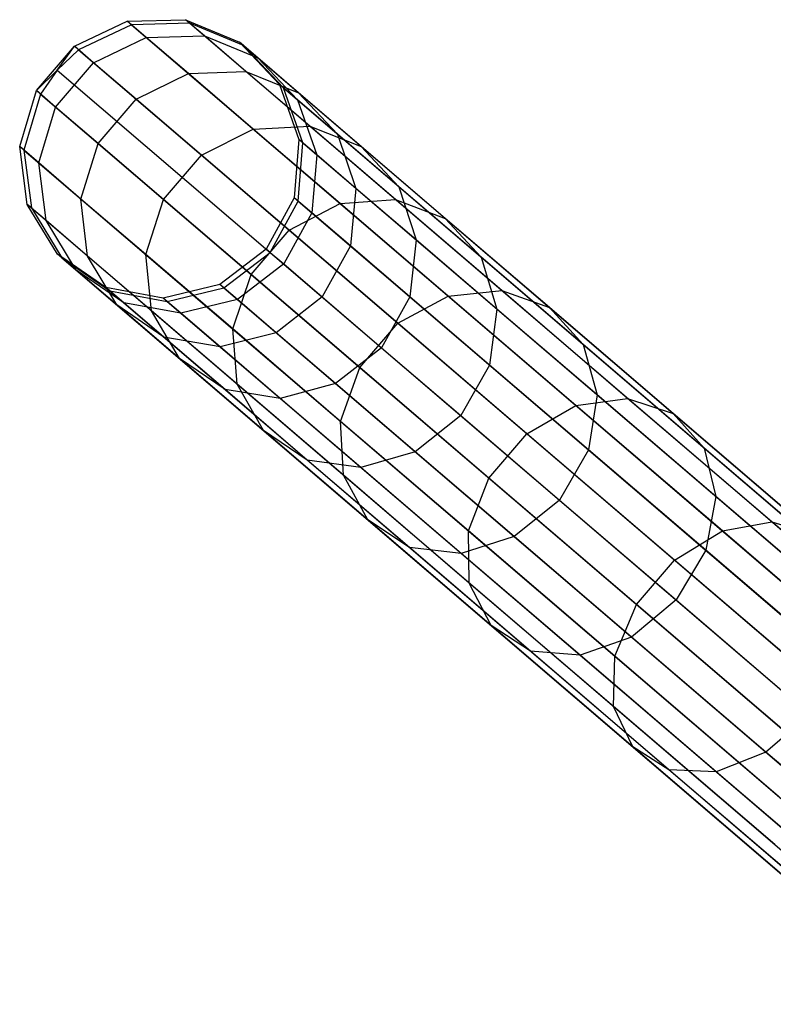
# Model space of a CAD drawing. Extents: x -189 to 189, y -189 to 189.
# Tile 178 of 256: x -144.12 to -138.75, y 116.58 to 123.59. Entities that reach past the tile are written whole.
import ezdxf

# ---------------------------------------------------------------- set-up
doc = ezdxf.new("R2010")
doc.units = 0
doc.header["$LTSCALE"] = 25.4
doc.layers.get('0').update_dxf_attribs({"linetype": 'CONTINUOUS'})

# ---------------------------------------------------------------- blocks, each defined once
blk = doc.blocks.new('CAMELEON-KENAI-C-12244_STL')
at = {"color": 0}
for p, q in [((-143.7281, 123.3993, -28.8136), (-143.3526, 123.5778, -28.8192)), ((-143.7281, 123.3993, -28.8136), (-143.3526, 123.5778, -28.8192)), ((-143.3226, 123.552, -30.9516), (-143.6978, 123.3733, -30.9634)), ((-143.3226, 123.552, -30.9516), (-143.6978, 123.3733, -30.9634)), ((-143.3526, 123.5778, -28.8192), (-142.937, 123.5881, -28.8293)), ((-143.3526, 123.5778, -28.8192), (-142.937, 123.5881, -28.8293)), ((-143.3226, 123.552, -30.9516), (-143.3526, 123.5778, -28.8192)), ((-143.3226, 123.552, -30.9516), (-143.3526, 123.5778, -28.8192)), ((-143.2167, 123.4613, -26.6939), (-143.3526, 123.5778, -28.8192)), ((-143.2167, 123.4613, -26.6939), (-143.3526, 123.5778, -28.8192)), ((-142.9074, 123.5628, -30.93), (-143.3226, 123.552, -30.9516)), ((-142.9074, 123.5628, -30.93), (-143.3226, 123.552, -30.9516)), ((-143.3226, 123.552, -30.9516), (-137.4812, 118.5475, -140.9516)), ((-143.3226, 123.552, -30.9516), (-137.4812, 118.5475, -140.9516)), ((-142.9074, 123.5628, -30.93), (-142.937, 123.5881, -28.8293)), ((-142.937, 123.5881, -28.8293), (-142.5533, 123.4285, -28.8422)), ((-142.9074, 123.5628, -30.93), (-142.937, 123.5881, -28.8293)), ((-142.8031, 123.4734, -26.7356), (-142.937, 123.5881, -28.8293)), ((-142.8031, 123.4734, -26.7356), (-142.937, 123.5881, -28.8293)), ((-142.937, 123.5881, -28.8293), (-142.5533, 123.4285, -28.8422)), ((-142.5242, 123.4037, -30.9024), (-142.9074, 123.5628, -30.93)), ((-142.9074, 123.5628, -30.93), (-137.0661, 118.5582, -140.93)), ((-142.5242, 123.4037, -30.9024), (-142.9074, 123.5628, -30.93)), ((-142.9074, 123.5628, -30.93), (-137.0661, 118.5582, -140.93)), ((-143.5911, 123.2819, -26.6711), (-143.2167, 123.4613, -26.6939)), ((-143.5911, 123.2819, -26.6711), (-143.2167, 123.4613, -26.6939)), ((-143.2167, 123.4613, -26.6939), (-142.8031, 123.4734, -26.7356)), ((-143.2167, 123.4613, -26.6939), (-142.8031, 123.4734, -26.7356)), ((-142.9163, 123.204, -24.5981), (-143.2167, 123.4613, -26.6939)), ((-142.9163, 123.204, -24.5981), (-143.2167, 123.4613, -26.6939)), ((-142.8031, 123.4734, -26.7356), (-142.422, 123.3161, -26.7889)), ((-142.5072, 123.2199, -24.6709), (-142.8031, 123.4734, -26.7356)), ((-142.5072, 123.2199, -24.6709), (-142.8031, 123.4734, -26.7356)), ((-142.8031, 123.4734, -26.7356), (-142.422, 123.3161, -26.7889)), ((-143.9986, 123.0835, -28.8136), (-143.7281, 123.3993, -28.8136)), ((-143.9986, 123.0835, -28.8136), (-143.7281, 123.3993, -28.8136)), ((-143.8497, 123.2296, -30.9649), (-143.7281, 123.3993, -28.8136)), ((-143.8497, 123.2296, -30.9649), (-143.7281, 123.3993, -28.8136)), ((-143.6978, 123.3733, -30.9634), (-143.7281, 123.3993, -28.8136)), ((-143.6978, 123.3733, -30.9634), (-143.7281, 123.3993, -28.8136)), ((-143.5911, 123.2819, -26.6711), (-143.7281, 123.3993, -28.8136)), ((-143.5911, 123.2819, -26.6711), (-143.7281, 123.3993, -28.8136)), ((-142.5242, 123.4037, -30.9024), (-142.5533, 123.4285, -28.8422)), ((-142.5533, 123.4285, -28.8422), (-142.2676, 123.1266, -28.8557)), ((-142.5242, 123.4037, -30.9024), (-142.5533, 123.4285, -28.8422)), ((-142.422, 123.3161, -26.7889), (-142.5533, 123.4285, -28.8422)), ((-142.422, 123.3161, -26.7889), (-142.5533, 123.4285, -28.8422)), ((-142.5533, 123.4285, -28.8422), (-142.2676, 123.1266, -28.8557)), ((-142.2392, 123.1023, -30.8736), (-142.5242, 123.4037, -30.9024)), ((-142.5242, 123.4037, -30.9024), (-136.6829, 118.3992, -140.9024)), ((-142.2392, 123.1023, -30.8736), (-142.5242, 123.4037, -30.9024)), ((-142.5242, 123.4037, -30.9024), (-136.6829, 118.3992, -140.9024)), ((-143.6978, 123.3733, -30.9634), (-143.8497, 123.2296, -30.9649)), ((-143.6978, 123.3733, -30.9634), (-143.8497, 123.2296, -30.9649)), ((-143.6978, 123.3733, -30.9634), (-137.8565, 118.3688, -140.9634)), ((-143.6978, 123.3733, -30.9634), (-137.8565, 118.3688, -140.9634)), ((-143.8617, 122.9661, -26.6711), (-143.5911, 123.2819, -26.6711)), ((-143.8617, 122.9661, -26.6711), (-143.5911, 123.2819, -26.6711)), ((-143.2883, 123.0225, -24.5583), (-143.5911, 123.2819, -26.6711)), ((-143.2883, 123.0225, -24.5583), (-143.5911, 123.2819, -26.6711)), ((-142.422, 123.3161, -26.7889), (-142.1391, 123.0165, -26.8446)), ((-142.1318, 123.0674, -24.7641), (-142.422, 123.3161, -26.7889)), ((-142.1318, 123.0674, -24.7641), (-142.422, 123.3161, -26.7889)), ((-142.422, 123.3161, -26.7889), (-142.1391, 123.0165, -26.8446)), ((-143.8497, 123.2296, -30.9649), (-143.9986, 123.0835, -28.8136)), ((-143.8497, 123.2296, -30.9649), (-143.9986, 123.0835, -28.8136)), ((-143.8497, 123.2296, -30.9649), (-143.9684, 123.0575, -30.9634)), ((-143.8497, 123.2296, -30.9649), (-143.9684, 123.0575, -30.9634)), ((-143.8497, 123.2296, -30.9649), (-138.0083, 118.2251, -140.9649)), ((-143.8497, 123.2296, -30.9649), (-138.0083, 118.2251, -140.9649)), ((-143.2883, 123.0225, -24.5583), (-142.9163, 123.204, -24.5981)), ((-143.2883, 123.0225, -24.5583), (-142.9163, 123.204, -24.5981)), ((-142.9163, 123.204, -24.5981), (-142.5072, 123.2199, -24.6709)), ((-142.9163, 123.204, -24.5981), (-142.5072, 123.2199, -24.6709)), ((-142.4546, 122.8084, -22.5538), (-142.9163, 123.204, -24.5981)), ((-142.4546, 122.8084, -22.5538), (-142.9163, 123.204, -24.5981)), ((-142.5072, 123.2199, -24.6709), (-142.1318, 123.0674, -24.7641)), ((-142.0524, 122.8302, -22.657), (-142.5072, 123.2199, -24.6709)), ((-142.0524, 122.8302, -22.657), (-142.5072, 123.2199, -24.6709)), ((-142.5072, 123.2199, -24.6709), (-142.1318, 123.0674, -24.7641)), ((-142.2392, 123.1023, -30.8736), (-142.2676, 123.1266, -28.8557)), ((-142.2676, 123.1266, -28.8557), (-142.1296, 122.7345, -28.8675)), ((-142.2392, 123.1023, -30.8736), (-142.2676, 123.1266, -28.8557)), ((-142.1391, 123.0165, -26.8446), (-142.2676, 123.1266, -28.8557)), ((-142.1391, 123.0165, -26.8446), (-142.2676, 123.1266, -28.8557)), ((-142.2676, 123.1266, -28.8557), (-142.1296, 122.7345, -28.8675)), ((-144.1174, 122.685, -28.8192), (-143.9986, 123.0835, -28.8136)), ((-144.1174, 122.685, -28.8192), (-143.9986, 123.0835, -28.8136)), ((-143.9684, 123.0575, -30.9634), (-144.0874, 122.6593, -30.9516)), ((-143.9684, 123.0575, -30.9634), (-144.0874, 122.6593, -30.9516)), ((-143.9684, 123.0575, -30.9634), (-143.9986, 123.0835, -28.8136)), ((-143.9684, 123.0575, -30.9634), (-143.9986, 123.0835, -28.8136)), ((-143.8617, 122.9661, -26.6711), (-143.9986, 123.0835, -28.8136)), ((-143.8617, 122.9661, -26.6711), (-143.9986, 123.0835, -28.8136)), ((-143.9684, 123.0575, -30.9634), (-138.1271, 118.053, -140.9634)), ((-143.9684, 123.0575, -30.9634), (-138.1271, 118.053, -140.9634)), ((-142.1017, 122.7106, -30.8485), (-142.2392, 123.1023, -30.8736)), ((-142.2392, 123.1023, -30.8736), (-136.3979, 118.0977, -140.8736)), ((-142.1017, 122.7106, -30.8485), (-142.2392, 123.1023, -30.8736)), ((-142.2392, 123.1023, -30.8736), (-136.3979, 118.0977, -140.8736)), ((-142.1318, 123.0674, -24.7641), (-141.8548, 122.7729, -24.8615)), ((-141.6857, 122.6853, -22.789), (-142.1318, 123.0674, -24.7641)), ((-141.6857, 122.6853, -22.789), (-142.1318, 123.0674, -24.7641)), ((-142.1318, 123.0674, -24.7641), (-141.8548, 122.7729, -24.8615)), ((-143.5589, 122.7067, -24.5583), (-143.2883, 123.0225, -24.5583)), ((-143.5589, 122.7067, -24.5583), (-143.2883, 123.0225, -24.5583)), ((-142.8229, 122.6237, -22.4974), (-143.2883, 123.0225, -24.5583)), ((-142.8229, 122.6237, -22.4974), (-143.2883, 123.0225, -24.5583)), ((-142.1391, 123.0165, -26.8446), (-142.0034, 122.6264, -26.8932)), ((-141.8548, 122.7729, -24.8615), (-142.1391, 123.0165, -26.8446)), ((-141.8548, 122.7729, -24.8615), (-142.1391, 123.0165, -26.8446)), ((-142.1391, 123.0165, -26.8446), (-142.0034, 122.6264, -26.8932)), ((-143.9816, 122.5686, -26.6939), (-143.8617, 122.9661, -26.6711)), ((-143.9816, 122.5686, -26.6939), (-143.8617, 122.9661, -26.6711)), ((-143.5589, 122.7067, -24.5583), (-143.8617, 122.9661, -26.6711)), ((-143.5589, 122.7067, -24.5583), (-143.8617, 122.9661, -26.6711)), ((-142.4546, 122.8084, -22.5538), (-142.0524, 122.8302, -22.657)), ((-142.4546, 122.8084, -22.5538), (-142.0524, 122.8302, -22.657)), ((-142.0524, 122.8302, -22.657), (-141.6857, 122.6853, -22.789)), ((-141.4434, 122.3085, -20.7149), (-142.0524, 122.8302, -22.657)), ((-141.4434, 122.3085, -20.7149), (-142.0524, 122.8302, -22.657)), ((-142.0524, 122.8302, -22.657), (-141.6857, 122.6853, -22.789)), ((-142.8229, 122.6237, -22.4974), (-142.4546, 122.8084, -22.5538)), ((-142.8229, 122.6237, -22.4974), (-142.4546, 122.8084, -22.5538)), ((-141.8365, 122.2788, -20.5825), (-142.4546, 122.8084, -22.5538)), ((-141.8365, 122.2788, -20.5825), (-142.4546, 122.8084, -22.5538)), ((-141.8548, 122.7729, -24.8615), (-141.7243, 122.3873, -24.9463)), ((-141.4179, 122.3986, -22.927), (-141.8548, 122.7729, -24.8615)), ((-141.4179, 122.3986, -22.927), (-141.8548, 122.7729, -24.8615)), ((-141.8548, 122.7729, -24.8615), (-141.7243, 122.3873, -24.9463)), ((-143.6812, 122.3113, -24.5981), (-143.5589, 122.7067, -24.5583)), ((-143.6812, 122.3113, -24.5981), (-143.5589, 122.7067, -24.5583)), ((-143.0934, 122.3079, -22.4974), (-143.5589, 122.7067, -24.5583)), ((-143.0934, 122.3079, -22.4974), (-143.5589, 122.7067, -24.5583)), ((-142.1296, 122.7345, -28.8675), (-142.163, 122.3201, -28.8755)), ((-142.1296, 122.7345, -28.8675), (-142.163, 122.3201, -28.8755)), ((-142.1354, 122.2965, -30.8314), (-142.1017, 122.7106, -30.8485)), ((-142.1354, 122.2965, -30.8314), (-142.1017, 122.7106, -30.8485)), ((-142.1017, 122.7106, -30.8485), (-142.1296, 122.7345, -28.8675)), ((-142.1017, 122.7106, -30.8485), (-142.1296, 122.7345, -28.8675)), ((-142.0034, 122.6264, -26.8932), (-142.1296, 122.7345, -28.8675)), ((-142.0034, 122.6264, -26.8932), (-142.1296, 122.7345, -28.8675)), ((-142.1017, 122.7106, -30.8485), (-136.2604, 117.7061, -140.8484)), ((-142.1017, 122.7106, -30.8485), (-136.2604, 117.7061, -140.8484)), ((-144.0874, 122.6593, -30.9516), (-144.1174, 122.685, -28.8192)), ((-144.0874, 122.6593, -30.9516), (-144.1174, 122.685, -28.8192)), ((-144.0639, 122.2728, -28.8293), (-144.1174, 122.685, -28.8192)), ((-143.9816, 122.5686, -26.6939), (-144.1174, 122.685, -28.8192)), ((-144.0639, 122.2728, -28.8293), (-144.1174, 122.685, -28.8192)), ((-143.9816, 122.5686, -26.6939), (-144.1174, 122.685, -28.8192)), ((-144.0874, 122.6593, -30.9516), (-144.0343, 122.2474, -30.93)), ((-144.0874, 122.6593, -30.9516), (-144.0343, 122.2474, -30.93)), ((-144.0874, 122.6593, -30.9516), (-138.2461, 117.6548, -140.9516)), ((-144.0874, 122.6593, -30.9516), (-138.2461, 117.6548, -140.9516)), ((-143.0934, 122.3079, -22.4974), (-142.8229, 122.6237, -22.4974)), ((-143.0934, 122.3079, -22.4974), (-142.8229, 122.6237, -22.4974)), ((-142.1997, 122.0898, -20.51), (-142.8229, 122.6237, -22.4974)), ((-142.1997, 122.0898, -20.51), (-142.8229, 122.6237, -22.4974)), ((-142.0034, 122.6264, -26.8932), (-142.0383, 122.2134, -26.9262)), ((-142.0034, 122.6264, -26.8932), (-142.0383, 122.2134, -26.9262)), ((-141.7243, 122.3873, -24.9463), (-142.0034, 122.6264, -26.8932)), ((-141.7243, 122.3873, -24.9463), (-142.0034, 122.6264, -26.8932)), ((-141.6857, 122.6853, -22.789), (-141.4179, 122.3986, -22.927)), ((-141.0884, 122.1736, -20.8844), (-141.6857, 122.6853, -22.789)), ((-141.0884, 122.1736, -20.8844), (-141.6857, 122.6853, -22.789)), ((-141.6857, 122.6853, -22.789), (-141.4179, 122.3986, -22.927)), ((-143.9301, 122.1581, -26.7356), (-143.9816, 122.5686, -26.6939)), ((-143.6812, 122.3113, -24.5981), (-143.9816, 122.5686, -26.6939)), ((-143.9301, 122.1581, -26.7356), (-143.9816, 122.5686, -26.6939)), ((-143.6812, 122.3113, -24.5981), (-143.9816, 122.5686, -26.6939)), ((-141.7243, 122.3873, -24.9463), (-141.7628, 121.9773, -25.0039)), ((-141.7243, 122.3873, -24.9463), (-141.7628, 121.9773, -25.0039)), ((-141.2954, 122.0199, -23.0472), (-141.7243, 122.3873, -24.9463)), ((-141.2954, 122.0199, -23.0472), (-141.7243, 122.3873, -24.9463)), ((-141.4179, 122.3986, -22.927), (-141.2954, 122.0199, -23.0472)), ((-140.833, 121.8975, -21.0616), (-141.4179, 122.3986, -22.927)), ((-140.833, 121.8975, -21.0616), (-141.4179, 122.3986, -22.927)), ((-141.4179, 122.3986, -22.927), (-141.2954, 122.0199, -23.0472)), ((-144.0343, 122.2474, -30.93), (-144.0639, 122.2728, -28.8293)), ((-144.0343, 122.2474, -30.93), (-144.0639, 122.2728, -28.8293)), ((-143.8474, 121.918, -28.8422), (-144.0639, 122.2728, -28.8293)), ((-143.9301, 122.1581, -26.7356), (-144.0639, 122.2728, -28.8293)), ((-143.8474, 121.918, -28.8422), (-144.0639, 122.2728, -28.8293)), ((-143.9301, 122.1581, -26.7356), (-144.0639, 122.2728, -28.8293)), ((-143.6342, 121.9046, -24.6709), (-143.6812, 122.3113, -24.5981)), ((-143.2195, 121.9157, -22.5538), (-143.6812, 122.3113, -24.5981)), ((-143.6342, 121.9046, -24.6709), (-143.6812, 122.3113, -24.5981)), ((-143.2195, 121.9157, -22.5538), (-143.6812, 122.3113, -24.5981)), ((-143.2195, 121.9157, -22.5538), (-143.0934, 122.3079, -22.4974)), ((-143.2195, 121.9157, -22.5538), (-143.0934, 122.3079, -22.4974)), ((-142.4702, 121.774, -20.51), (-143.0934, 122.3079, -22.4974)), ((-142.4702, 121.774, -20.51), (-143.0934, 122.3079, -22.4974)), ((-142.163, 122.3201, -28.8755), (-142.362, 121.955, -28.8783)), ((-142.163, 122.3201, -28.8755), (-142.362, 121.955, -28.8783)), ((-142.3345, 121.9316, -30.8254), (-142.1354, 122.2965, -30.8314)), ((-142.3345, 121.9316, -30.8254), (-142.1354, 122.2965, -30.8314)), ((-142.1997, 122.0898, -20.51), (-141.8365, 122.2788, -20.5825)), ((-142.1997, 122.0898, -20.51), (-141.8365, 122.2788, -20.5825)), ((-142.1354, 122.2965, -30.8314), (-142.163, 122.3201, -28.8755)), ((-142.1354, 122.2965, -30.8314), (-142.163, 122.3201, -28.8755)), ((-142.0383, 122.2134, -26.9262), (-142.163, 122.3201, -28.8755)), ((-142.0383, 122.2134, -26.9262), (-142.163, 122.3201, -28.8755)), ((-142.1354, 122.2965, -30.8314), (-136.2941, 117.292, -140.8314)), ((-142.1354, 122.2965, -30.8314), (-136.2941, 117.292, -140.8314)), ((-141.8365, 122.2788, -20.5825), (-141.4434, 122.3085, -20.7149)), ((-141.8365, 122.2788, -20.5825), (-141.4434, 122.3085, -20.7149)), ((-141.0683, 121.6207, -18.7048), (-141.8365, 122.2788, -20.5825)), ((-141.0683, 121.6207, -18.7048), (-141.8365, 122.2788, -20.5825)), ((-141.4434, 122.3085, -20.7149), (-141.0884, 122.1736, -20.8844)), ((-140.6866, 121.6601, -18.8651), (-141.4434, 122.3085, -20.7149)), ((-140.6866, 121.6601, -18.8651), (-141.4434, 122.3085, -20.7149)), ((-141.4434, 122.3085, -20.7149), (-141.0884, 122.1736, -20.8844)), ((-144.0343, 122.2474, -30.93), (-143.8183, 121.8932, -30.9024)), ((-144.0343, 122.2474, -30.93), (-143.8183, 121.8932, -30.9024)), ((-144.0343, 122.2474, -30.93), (-138.193, 117.2429, -140.93)), ((-144.0343, 122.2474, -30.93), (-138.193, 117.2429, -140.93)), ((-142.0383, 122.2134, -26.9262), (-142.2379, 121.8488, -26.9378)), ((-142.0383, 122.2134, -26.9262), (-142.2379, 121.8488, -26.9378)), ((-141.7628, 121.9773, -25.0039), (-142.0383, 122.2134, -26.9262)), ((-141.7628, 121.9773, -25.0039), (-142.0383, 122.2134, -26.9262)), ((-143.7161, 121.8056, -26.7889), (-143.9301, 122.1581, -26.7356)), ((-143.6342, 121.9046, -24.6709), (-143.9301, 122.1581, -26.7356)), ((-143.7161, 121.8056, -26.7889), (-143.9301, 122.1581, -26.7356)), ((-143.6342, 121.9046, -24.6709), (-143.9301, 122.1581, -26.7356)), ((-141.0884, 122.1736, -20.8844), (-140.833, 121.8975, -21.0616)), ((-140.3463, 121.5377, -19.0703), (-141.0884, 122.1736, -20.8844)), ((-140.3463, 121.5377, -19.0703), (-141.0884, 122.1736, -20.8844)), ((-141.0884, 122.1736, -20.8844), (-140.833, 121.8975, -21.0616)), ((-142.4702, 121.774, -20.51), (-142.1997, 122.0898, -20.51)), ((-142.4702, 121.774, -20.51), (-142.1997, 122.0898, -20.51)), ((-141.4252, 121.4263, -18.6171), (-142.1997, 122.0898, -20.51)), ((-141.4252, 121.4263, -18.6171), (-142.1997, 122.0898, -20.51)), ((-141.2954, 122.0199, -23.0472), (-141.3393, 121.6145, -23.1288)), ((-141.2954, 122.0199, -23.0472), (-141.3393, 121.6145, -23.1288)), ((-140.7212, 121.5279, -21.2159), (-141.2954, 122.0199, -23.0472)), ((-140.7212, 121.5279, -21.2159), (-141.2954, 122.0199, -23.0472)), ((-143.8183, 121.8932, -30.9024), (-143.8474, 121.918, -28.8422)), ((-143.8183, 121.8932, -30.9024), (-143.8474, 121.918, -28.8422)), ((-143.5052, 121.6821, -28.8557), (-143.8474, 121.918, -28.8422)), ((-143.7161, 121.8056, -26.7889), (-143.8474, 121.918, -28.8422)), ((-143.5052, 121.6821, -28.8557), (-143.8474, 121.918, -28.8422)), ((-143.7161, 121.8056, -26.7889), (-143.8474, 121.918, -28.8422)), ((-142.362, 121.955, -28.8783), (-142.6922, 121.7024, -28.8755)), ((-142.362, 121.955, -28.8783), (-142.6922, 121.7024, -28.8755)), ((-142.6647, 121.6788, -30.8314), (-142.3345, 121.9316, -30.8254)), ((-142.6647, 121.6788, -30.8314), (-142.3345, 121.9316, -30.8254)), ((-142.3345, 121.9316, -30.8254), (-142.362, 121.955, -28.8783)), ((-142.3345, 121.9316, -30.8254), (-142.362, 121.955, -28.8783)), ((-142.362, 121.955, -28.8783), (-142.2379, 121.8488, -26.9378)), ((-142.362, 121.955, -28.8783), (-142.2379, 121.8488, -26.9378)), ((-142.3345, 121.9316, -30.8254), (-136.4932, 116.927, -140.8254)), ((-142.3345, 121.9316, -30.8254), (-136.4932, 116.927, -140.8254)), ((-141.7628, 121.9773, -25.0039), (-141.9636, 121.6138, -25.0242)), ((-141.7628, 121.9773, -25.0039), (-141.9636, 121.6138, -25.0242)), ((-141.3393, 121.6145, -23.1288), (-141.7628, 121.9773, -25.0039)), ((-141.3393, 121.6145, -23.1288), (-141.7628, 121.9773, -25.0039)), ((-143.8183, 121.8932, -30.9024), (-143.4768, 121.6578, -30.8736)), ((-143.8183, 121.8932, -30.9024), (-143.4768, 121.6578, -30.8736)), ((-143.8183, 121.8932, -30.9024), (-137.977, 116.8887, -140.9024)), ((-143.8183, 121.8932, -30.9024), (-137.977, 116.8887, -140.9024)), ((-143.4259, 121.5569, -24.7641), (-143.6342, 121.9046, -24.6709)), ((-143.1793, 121.5149, -22.657), (-143.6342, 121.9046, -24.6709)), ((-143.4259, 121.5569, -24.7641), (-143.6342, 121.9046, -24.6709)), ((-143.1793, 121.5149, -22.657), (-143.6342, 121.9046, -24.6709)), ((-143.1793, 121.5149, -22.657), (-143.2195, 121.9157, -22.5538)), ((-142.6013, 121.3861, -20.5825), (-143.2195, 121.9157, -22.5538)), ((-143.1793, 121.5149, -22.657), (-143.2195, 121.9157, -22.5538)), ((-142.6013, 121.3861, -20.5825), (-143.2195, 121.9157, -22.5538)), ((-142.2379, 121.8488, -26.9378), (-142.5676, 121.5956, -26.9262)), ((-142.2379, 121.8488, -26.9378), (-142.5676, 121.5956, -26.9262)), ((-142.2379, 121.8488, -26.9378), (-141.9636, 121.6138, -25.0242)), ((-142.2379, 121.8488, -26.9378), (-141.9636, 121.6138, -25.0242)), ((-140.833, 121.8975, -21.0616), (-140.7212, 121.5279, -21.2159)), ((-140.1061, 121.2747, -19.2848), (-140.833, 121.8975, -21.0616)), ((-140.1061, 121.2747, -19.2848), (-140.833, 121.8975, -21.0616)), ((-140.833, 121.8975, -21.0616), (-140.7212, 121.5279, -21.2159)), ((-143.3766, 121.572, -26.8446), (-143.7161, 121.8056, -26.7889)), ((-143.4259, 121.5569, -24.7641), (-143.7161, 121.8056, -26.7889)), ((-143.3766, 121.572, -26.8446), (-143.7161, 121.8056, -26.7889)), ((-143.4259, 121.5569, -24.7641), (-143.7161, 121.8056, -26.7889)), ((-142.6013, 121.3861, -20.5825), (-142.4702, 121.774, -20.51)), ((-142.6013, 121.3861, -20.5825), (-142.4702, 121.774, -20.51)), ((-141.6958, 121.1105, -18.6171), (-142.4702, 121.774, -20.51)), ((-141.6958, 121.1105, -18.6171), (-142.4702, 121.774, -20.51)), ((-143.4768, 121.6578, -30.8736), (-143.5052, 121.6821, -28.8557)), ((-143.4768, 121.6578, -30.8736), (-143.5052, 121.6821, -28.8557)), ((-143.0966, 121.6059, -28.8675), (-143.5052, 121.6821, -28.8557)), ((-143.3766, 121.572, -26.8446), (-143.5052, 121.6821, -28.8557)), ((-143.0966, 121.6059, -28.8675), (-143.5052, 121.6821, -28.8557)), ((-143.3766, 121.572, -26.8446), (-143.5052, 121.6821, -28.8557)), ((-143.4768, 121.6578, -30.8736), (-143.0687, 121.582, -30.8485)), ((-143.4768, 121.6578, -30.8736), (-143.0687, 121.582, -30.8485)), ((-143.4768, 121.6578, -30.8736), (-137.6355, 116.6533, -140.8736)), ((-143.4768, 121.6578, -30.8736), (-137.6355, 116.6533, -140.8736)), ((-142.6922, 121.7024, -28.8755), (-143.0966, 121.6059, -28.8675)), ((-142.6922, 121.7024, -28.8755), (-143.0966, 121.6059, -28.8675)), ((-143.0687, 121.582, -30.8485), (-142.6647, 121.6788, -30.8314)), ((-143.0687, 121.582, -30.8485), (-142.6647, 121.6788, -30.8314)), ((-142.6647, 121.6788, -30.8314), (-142.6922, 121.7024, -28.8755)), ((-142.6647, 121.6788, -30.8314), (-142.6922, 121.7024, -28.8755)), ((-142.5676, 121.5956, -26.9262), (-142.6922, 121.7024, -28.8755)), ((-142.5676, 121.5956, -26.9262), (-142.6922, 121.7024, -28.8755)), ((-142.6647, 121.6788, -30.8314), (-136.8234, 116.6743, -140.8314)), ((-142.6647, 121.6788, -30.8314), (-136.8234, 116.6743, -140.8314)), ((-141.0683, 121.6207, -18.7048), (-140.6866, 121.6601, -18.8651)), ((-141.0683, 121.6207, -18.7048), (-140.6866, 121.6601, -18.8651)), ((-140.6866, 121.6601, -18.8651), (-140.3463, 121.5377, -19.0703)), ((-139.7901, 120.892, -17.1271), (-140.6866, 121.6601, -18.8651)), ((-139.7901, 120.892, -17.1271), (-140.6866, 121.6601, -18.8651)), ((-140.6866, 121.6601, -18.8651), (-140.3463, 121.5377, -19.0703)), ((-142.9704, 121.4977, -26.8932), (-143.3766, 121.572, -26.8446)), ((-143.0924, 121.3285, -24.8615), (-143.3766, 121.572, -26.8446)), ((-142.9704, 121.4977, -26.8932), (-143.3766, 121.572, -26.8446)), ((-143.0924, 121.3285, -24.8615), (-143.3766, 121.572, -26.8446)), ((-143.0687, 121.582, -30.8485), (-143.0966, 121.6059, -28.8675)), ((-143.0687, 121.582, -30.8485), (-143.0966, 121.6059, -28.8675)), ((-142.9704, 121.4977, -26.8932), (-143.0966, 121.6059, -28.8675)), ((-142.9704, 121.4977, -26.8932), (-143.0966, 121.6059, -28.8675)), ((-143.0687, 121.582, -30.8485), (-137.2274, 116.5774, -140.8484)), ((-143.0687, 121.582, -30.8485), (-137.2274, 116.5774, -140.8484)), ((-142.5676, 121.5956, -26.9262), (-142.9704, 121.4977, -26.8932)), ((-142.5676, 121.5956, -26.9262), (-142.9704, 121.4977, -26.8932)), ((-142.2921, 121.3596, -25.0039), (-142.5676, 121.5956, -26.9262)), ((-142.2921, 121.3596, -25.0039), (-142.5676, 121.5956, -26.9262)), ((-141.9636, 121.6138, -25.0242), (-142.2921, 121.3596, -25.0039)), ((-141.9636, 121.6138, -25.0242), (-142.2921, 121.3596, -25.0039)), ((-141.9636, 121.6138, -25.0242), (-141.5421, 121.2526, -23.1577)), ((-141.9636, 121.6138, -25.0242), (-141.5421, 121.2526, -23.1577)), ((-141.3393, 121.6145, -23.1288), (-141.5421, 121.2526, -23.1577)), ((-141.3393, 121.6145, -23.1288), (-141.5421, 121.2526, -23.1577)), ((-141.4252, 121.4263, -18.6171), (-141.0683, 121.6207, -18.7048)), ((-141.4252, 121.4263, -18.6171), (-141.0683, 121.6207, -18.7048)), ((-140.7723, 121.1287, -21.3207), (-141.3393, 121.6145, -23.1288)), ((-140.7723, 121.1287, -21.3207), (-141.3393, 121.6145, -23.1288)), ((-140.1582, 120.841, -16.9406), (-141.0683, 121.6207, -18.7048)), ((-140.1582, 120.841, -16.9406), (-141.0683, 121.6207, -18.7048)), ((-143.0924, 121.3285, -24.8615), (-143.4259, 121.5569, -24.7641)), ((-142.9798, 121.1748, -22.789), (-143.4259, 121.5569, -24.7641)), ((-143.0924, 121.3285, -24.8615), (-143.4259, 121.5569, -24.7641)), ((-142.9798, 121.1748, -22.789), (-143.4259, 121.5569, -24.7641)), ((-142.9798, 121.1748, -22.789), (-143.1793, 121.5149, -22.657)), ((-142.5703, 120.9931, -20.7149), (-143.1793, 121.5149, -22.657)), ((-142.9798, 121.1748, -22.789), (-143.1793, 121.5149, -22.657)), ((-142.5703, 120.9931, -20.7149), (-143.1793, 121.5149, -22.657)), ((-142.6913, 121.2586, -24.9463), (-142.9704, 121.4977, -26.8932)), ((-142.6913, 121.2586, -24.9463), (-142.9704, 121.4977, -26.8932)), ((-140.7212, 121.5279, -21.2159), (-140.7723, 121.1287, -21.3207)), ((-140.7212, 121.5279, -21.2159), (-140.7723, 121.1287, -21.3207)), ((-140.0076, 120.9165, -19.4717), (-140.7212, 121.5279, -21.2159)), ((-140.0076, 120.9165, -19.4717), (-140.7212, 121.5279, -21.2159)), ((-140.3463, 121.5377, -19.0703), (-140.1061, 121.2747, -19.2848)), ((-139.467, 120.7844, -17.3658), (-140.3463, 121.5377, -19.0703)), ((-139.467, 120.7844, -17.3658), (-140.3463, 121.5377, -19.0703)), ((-140.3463, 121.5377, -19.0703), (-140.1061, 121.2747, -19.2848)), ((-141.6958, 121.1105, -18.6171), (-141.4252, 121.4263, -18.6171)), ((-141.6958, 121.1105, -18.6171), (-141.4252, 121.4263, -18.6171)), ((-140.5078, 120.6403, -16.8385), (-141.4252, 121.4263, -18.6171)), ((-140.5078, 120.6403, -16.8385), (-141.4252, 121.4263, -18.6171)), ((-142.2921, 121.3596, -25.0039), (-142.6913, 121.2586, -24.9463)), ((-142.2921, 121.3596, -25.0039), (-142.6913, 121.2586, -24.9463)), ((-142.5703, 120.9931, -20.7149), (-142.6013, 121.3861, -20.5825)), ((-141.8331, 120.728, -18.7048), (-142.6013, 121.3861, -20.5825)), ((-142.5703, 120.9931, -20.7149), (-142.6013, 121.3861, -20.5825)), ((-141.8331, 120.728, -18.7048), (-142.6013, 121.3861, -20.5825)), ((-141.8686, 120.9968, -23.1288), (-142.2921, 121.3596, -25.0039)), ((-141.8686, 120.9968, -23.1288), (-142.2921, 121.3596, -25.0039)), ((-142.6913, 121.2586, -24.9463), (-143.0924, 121.3285, -24.8615)), ((-142.6555, 120.9542, -22.927), (-143.0924, 121.3285, -24.8615)), ((-142.6913, 121.2586, -24.9463), (-143.0924, 121.3285, -24.8615)), ((-142.6555, 120.9542, -22.927), (-143.0924, 121.3285, -24.8615)), ((-142.2624, 120.8912, -23.0472), (-142.6913, 121.2586, -24.9463)), ((-142.2624, 120.8912, -23.0472), (-142.6913, 121.2586, -24.9463)), ((-141.5421, 121.2526, -23.1577), (-141.8686, 120.9968, -23.1288)), ((-141.5421, 121.2526, -23.1577), (-141.8686, 120.9968, -23.1288)), ((-141.5421, 121.2526, -23.1577), (-140.9776, 120.769, -21.3577)), ((-141.5421, 121.2526, -23.1577), (-140.9776, 120.769, -21.3577)), ((-140.1061, 121.2747, -19.2848), (-140.0076, 120.9165, -19.4717)), ((-139.2449, 120.5369, -17.6154), (-140.1061, 121.2747, -19.2848)), ((-139.2449, 120.5369, -17.6154), (-140.1061, 121.2747, -19.2848)), ((-140.1061, 121.2747, -19.2848), (-140.0076, 120.9165, -19.4717)), ((-142.6555, 120.9542, -22.927), (-142.9798, 121.1748, -22.789)), ((-142.3826, 120.6631, -20.8844), (-142.9798, 121.1748, -22.789)), ((-142.6555, 120.9542, -22.927), (-142.9798, 121.1748, -22.789)), ((-142.3826, 120.6631, -20.8844), (-142.9798, 121.1748, -22.789)), ((-141.8331, 120.728, -18.7048), (-141.6958, 121.1105, -18.6171)), ((-141.8331, 120.728, -18.7048), (-141.6958, 121.1105, -18.6171)), ((-140.7783, 120.3245, -16.8385), (-141.6958, 121.1105, -18.6171)), ((-140.7783, 120.3245, -16.8385), (-141.6958, 121.1105, -18.6171)), ((-140.7723, 121.1287, -21.3207), (-140.9776, 120.769, -21.3577)), ((-140.7723, 121.1287, -21.3207), (-140.9776, 120.769, -21.3577)), ((-140.0678, 120.5251, -19.5985), (-140.7723, 121.1287, -21.3207)), ((-140.0678, 120.5251, -19.5985), (-140.7723, 121.1287, -21.3207)), ((-142.2624, 120.8912, -23.0472), (-142.6555, 120.9542, -22.927)), ((-142.0705, 120.453, -21.0616), (-142.6555, 120.9542, -22.927)), ((-142.2624, 120.8912, -23.0472), (-142.6555, 120.9542, -22.927)), ((-142.0705, 120.453, -21.0616), (-142.6555, 120.9542, -22.927)), ((-142.3826, 120.6631, -20.8844), (-142.5703, 120.9931, -20.7149)), ((-141.8136, 120.3448, -18.8651), (-142.5703, 120.9931, -20.7149)), ((-142.3826, 120.6631, -20.8844), (-142.5703, 120.9931, -20.7149)), ((-141.8136, 120.3448, -18.8651), (-142.5703, 120.9931, -20.7149)), ((-141.8686, 120.9968, -23.1288), (-142.2624, 120.8912, -23.0472)), ((-141.8686, 120.9968, -23.1288), (-142.2624, 120.8912, -23.0472)), ((-141.3016, 120.511, -21.3207), (-141.8686, 120.9968, -23.1288)), ((-141.3016, 120.511, -21.3207), (-141.8686, 120.9968, -23.1288)), ((-141.6882, 120.3992, -21.2159), (-142.2624, 120.8912, -23.0472)), ((-141.6882, 120.3992, -21.2159), (-142.2624, 120.8912, -23.0472)), ((-140.1582, 120.841, -16.9406), (-139.7901, 120.892, -17.1271)), ((-140.1582, 120.841, -16.9406), (-139.7901, 120.892, -17.1271)), ((-140.0076, 120.9165, -19.4717), (-140.0678, 120.5251, -19.5985)), ((-140.0076, 120.9165, -19.4717), (-140.0678, 120.5251, -19.5985)), ((-139.1621, 120.1922, -17.8327), (-140.0076, 120.9165, -19.4717)), ((-139.1621, 120.1922, -17.8327), (-140.0076, 120.9165, -19.4717)), ((-139.7901, 120.892, -17.1271), (-139.467, 120.7844, -17.3658)), ((-138.7631, 120.0121, -15.519), (-139.7901, 120.892, -17.1271)), ((-138.7631, 120.0121, -15.519), (-139.7901, 120.892, -17.1271)), ((-139.7901, 120.892, -17.1271), (-139.467, 120.7844, -17.3658)), ((-140.5078, 120.6403, -16.8385), (-140.1582, 120.841, -16.9406)), ((-140.5078, 120.6403, -16.8385), (-140.1582, 120.841, -16.9406)), ((-139.1158, 119.9479, -15.3083), (-140.1582, 120.841, -16.9406)), ((-139.1158, 119.9479, -15.3083), (-140.1582, 120.841, -16.9406)), ((-141.8136, 120.3448, -18.8651), (-141.8331, 120.728, -18.7048)), ((-140.923, 119.9483, -16.9406), (-141.8331, 120.728, -18.7048)), ((-141.8136, 120.3448, -18.8651), (-141.8331, 120.728, -18.7048)), ((-140.923, 119.9483, -16.9406), (-141.8331, 120.728, -18.7048)), ((-140.9776, 120.769, -21.3577), (-141.3016, 120.511, -21.3207)), ((-140.9776, 120.769, -21.3577), (-141.3016, 120.511, -21.3207)), ((-140.9776, 120.769, -21.3577), (-140.2763, 120.1681, -19.6433)), ((-140.9776, 120.769, -21.3577), (-140.2763, 120.1681, -19.6433)), ((-139.467, 120.7844, -17.3658), (-139.2449, 120.5369, -17.6154)), ((-138.4599, 119.9215, -15.7887), (-139.467, 120.7844, -17.3658)), ((-138.4599, 119.9215, -15.7887), (-139.467, 120.7844, -17.3658)), ((-139.467, 120.7844, -17.3658), (-139.2449, 120.5369, -17.6154)), ((-142.0705, 120.453, -21.0616), (-142.3826, 120.6631, -20.8844)), ((-141.6404, 120.0272, -19.0703), (-142.3826, 120.6631, -20.8844)), ((-142.0705, 120.453, -21.0616), (-142.3826, 120.6631, -20.8844)), ((-141.6404, 120.0272, -19.0703), (-142.3826, 120.6631, -20.8844)), ((-140.7783, 120.3245, -16.8385), (-140.5078, 120.6403, -16.8385)), ((-140.7783, 120.3245, -16.8385), (-140.5078, 120.6403, -16.8385)), ((-139.4569, 119.7399, -15.1929), (-140.5078, 120.6403, -16.8385)), ((-139.4569, 119.7399, -15.1929), (-140.5078, 120.6403, -16.8385)), ((-140.0678, 120.5251, -19.5985), (-140.2763, 120.1681, -19.6433)), ((-140.0678, 120.5251, -19.5985), (-140.2763, 120.1681, -19.6433)), ((-139.233, 119.8099, -17.9803), (-140.0678, 120.5251, -19.5985)), ((-139.233, 119.8099, -17.9803), (-140.0678, 120.5251, -19.5985)), ((-139.2449, 120.5369, -17.6154), (-139.1621, 120.1922, -17.8327)), ((-138.2585, 119.6918, -16.0708), (-139.2449, 120.5369, -17.6154)), ((-138.2585, 119.6918, -16.0708), (-139.2449, 120.5369, -17.6154)), ((-139.2449, 120.5369, -17.6154), (-139.1621, 120.1922, -17.8327)), ((-141.6882, 120.3992, -21.2159), (-142.0705, 120.453, -21.0616)), ((-141.3436, 119.8302, -19.2848), (-142.0705, 120.453, -21.0616)), ((-141.6882, 120.3992, -21.2159), (-142.0705, 120.453, -21.0616)), ((-141.3436, 119.8302, -19.2848), (-142.0705, 120.453, -21.0616)), ((-141.3016, 120.511, -21.3207), (-141.6882, 120.3992, -21.2159)), ((-141.3016, 120.511, -21.3207), (-141.6882, 120.3992, -21.2159)), ((-140.597, 119.9073, -19.5985), (-141.3016, 120.511, -21.3207)), ((-140.597, 119.9073, -19.5985), (-141.3016, 120.511, -21.3207)), ((-140.9746, 119.7878, -19.4717), (-141.6882, 120.3992, -21.2159)), ((-140.9746, 119.7878, -19.4717), (-141.6882, 120.3992, -21.2159)), ((-141.6404, 120.0272, -19.0703), (-141.8136, 120.3448, -18.8651)), ((-140.917, 119.5767, -17.1271), (-141.8136, 120.3448, -18.8651)), ((-141.6404, 120.0272, -19.0703), (-141.8136, 120.3448, -18.8651)), ((-140.917, 119.5767, -17.1271), (-141.8136, 120.3448, -18.8651)), ((-140.923, 119.9483, -16.9406), (-140.7783, 120.3245, -16.8385)), ((-140.923, 119.9483, -16.9406), (-140.7783, 120.3245, -16.8385)), ((-139.7274, 119.4241, -15.1929), (-140.7783, 120.3245, -16.8385)), ((-139.7274, 119.4241, -15.1929), (-140.7783, 120.3245, -16.8385)), ((-140.2763, 120.1681, -19.6433), (-140.597, 119.9073, -19.5985)), ((-140.2763, 120.1681, -19.6433), (-140.597, 119.9073, -19.5985)), ((-140.2763, 120.1681, -19.6433), (-139.4453, 119.4562, -18.0324)), ((-140.2763, 120.1681, -19.6433), (-139.4453, 119.4562, -18.0324)), ((-139.1621, 120.1922, -17.8327), (-139.233, 119.8099, -17.9803)), ((-139.1621, 120.1922, -17.8327), (-139.233, 119.8099, -17.9803)), ((-138.1937, 119.3625, -16.3164), (-139.1621, 120.1922, -17.8327)), ((-138.1937, 119.3625, -16.3164), (-139.1621, 120.1922, -17.8327)), ((-141.3436, 119.8302, -19.2848), (-141.6404, 120.0272, -19.0703)), ((-140.7611, 119.2739, -17.3658), (-141.6404, 120.0272, -19.0703)), ((-141.3436, 119.8302, -19.2848), (-141.6404, 120.0272, -19.0703)), ((-140.7611, 119.2739, -17.3658), (-141.6404, 120.0272, -19.0703)), ((-139.1158, 119.9479, -15.3083), (-138.7631, 120.0121, -15.519)), ((-139.1158, 119.9479, -15.3083), (-138.7631, 120.0121, -15.519)), ((-138.7631, 120.0121, -15.519), (-138.4599, 119.9215, -15.7887)), ((-137.6165, 119.0298, -14.0578), (-138.7631, 120.0121, -15.519)), ((-137.6165, 119.0298, -14.0578), (-138.7631, 120.0121, -15.519)), ((-138.7631, 120.0121, -15.519), (-138.4599, 119.9215, -15.7887)), ((-140.597, 119.9073, -19.5985), (-140.9746, 119.7878, -19.4717)), ((-140.597, 119.9073, -19.5985), (-140.9746, 119.7878, -19.4717)), ((-140.917, 119.5767, -17.1271), (-140.923, 119.9483, -16.9406)), ((-139.8806, 119.0552, -15.3083), (-140.923, 119.9483, -16.9406)), ((-140.917, 119.5767, -17.1271), (-140.923, 119.9483, -16.9406)), ((-139.8806, 119.0552, -15.3083), (-140.923, 119.9483, -16.9406)), ((-139.7623, 119.1922, -17.9803), (-140.597, 119.9073, -19.5985)), ((-139.7623, 119.1922, -17.9803), (-140.597, 119.9073, -19.5985)), ((-139.4569, 119.7399, -15.1929), (-139.1158, 119.9479, -15.3083)), ((-139.4569, 119.7399, -15.1929), (-139.1158, 119.9479, -15.3083)), ((-137.9519, 118.9508, -13.8251), (-139.1158, 119.9479, -15.3083)), ((-137.9519, 118.9508, -13.8251), (-139.1158, 119.9479, -15.3083)), ((-140.9746, 119.7878, -19.4717), (-141.3436, 119.8302, -19.2848)), ((-140.4825, 119.0924, -17.6154), (-141.3436, 119.8302, -19.2848)), ((-140.9746, 119.7878, -19.4717), (-141.3436, 119.8302, -19.2848)), ((-140.4825, 119.0924, -17.6154), (-141.3436, 119.8302, -19.2848)), ((-140.1291, 119.0635, -17.8327), (-140.9746, 119.7878, -19.4717)), ((-140.1291, 119.0635, -17.8327), (-140.9746, 119.7878, -19.4717)), ((-139.233, 119.8099, -17.9803), (-139.4453, 119.4562, -18.0324)), ((-139.233, 119.8099, -17.9803), (-139.4453, 119.4562, -18.0324)), ((-138.2769, 118.9907, -16.4831), (-139.233, 119.8099, -17.9803)), ((-138.2769, 118.9907, -16.4831), (-139.233, 119.8099, -17.9803)), ((-139.7274, 119.4241, -15.1929), (-139.4569, 119.7399, -15.1929)), ((-139.7274, 119.4241, -15.1929), (-139.4569, 119.7399, -15.1929)), ((-138.2836, 118.7347, -13.6976), (-139.4569, 119.7399, -15.1929)), ((-138.2836, 118.7347, -13.6976), (-139.4569, 119.7399, -15.1929)), ((-140.7611, 119.2739, -17.3658), (-140.917, 119.5767, -17.1271)), ((-139.89, 118.6968, -15.519), (-140.917, 119.5767, -17.1271)), ((-140.7611, 119.2739, -17.3658), (-140.917, 119.5767, -17.1271)), ((-139.89, 118.6968, -15.519), (-140.917, 119.5767, -17.1271)), ((-139.8806, 119.0552, -15.3083), (-139.7274, 119.4241, -15.1929)), ((-139.8806, 119.0552, -15.3083), (-139.7274, 119.4241, -15.1929)), ((-139.4453, 119.4562, -18.0324), (-139.7623, 119.1922, -17.9803)), ((-139.4453, 119.4562, -18.0324), (-139.7623, 119.1922, -17.9803)), ((-138.5541, 118.4189, -13.6976), (-139.7274, 119.4241, -15.1929)), ((-138.5541, 118.4189, -13.6976), (-139.7274, 119.4241, -15.1929)), ((-139.4453, 119.4562, -18.0324), (-138.4935, 118.6407, -16.542)), ((-139.4453, 119.4562, -18.0324), (-138.4935, 118.6407, -16.542)), ((-140.4825, 119.0924, -17.6154), (-140.7611, 119.2739, -17.3658)), ((-139.754, 118.4111, -15.7887), (-140.7611, 119.2739, -17.3658)), ((-140.4825, 119.0924, -17.6154), (-140.7611, 119.2739, -17.3658)), ((-139.754, 118.4111, -15.7887), (-140.7611, 119.2739, -17.3658)), ((-139.7623, 119.1922, -17.9803), (-140.1291, 119.0635, -17.8327)), ((-139.7623, 119.1922, -17.9803), (-140.1291, 119.0635, -17.8327)), ((-138.8061, 118.373, -16.4831), (-139.7623, 119.1922, -17.9803)), ((-138.8061, 118.373, -16.4831), (-139.7623, 119.1922, -17.9803)), ((-140.1291, 119.0635, -17.8327), (-140.4825, 119.0924, -17.6154)), ((-139.496, 118.2473, -16.0708), (-140.4825, 119.0924, -17.6154)), ((-140.1291, 119.0635, -17.8327), (-140.4825, 119.0924, -17.6154)), ((-139.496, 118.2473, -16.0708), (-140.4825, 119.0924, -17.6154)), ((-139.1607, 118.2338, -16.3164), (-140.1291, 119.0635, -17.8327)), ((-139.1607, 118.2338, -16.3164), (-140.1291, 119.0635, -17.8327)), ((-139.89, 118.6968, -15.519), (-139.8806, 119.0552, -15.3083)), ((-139.89, 118.6968, -15.519), (-139.8806, 119.0552, -15.3083)), ((-138.7168, 118.058, -13.8251), (-139.8806, 119.0552, -15.3083)), ((-138.7168, 118.058, -13.8251), (-139.8806, 119.0552, -15.3083)), ((-139.754, 118.4111, -15.7887), (-139.89, 118.6968, -15.519)), ((-138.7435, 117.7145, -14.0578), (-139.89, 118.6968, -15.519)), ((-139.754, 118.4111, -15.7887), (-139.89, 118.6968, -15.519)), ((-138.7435, 117.7145, -14.0578), (-139.89, 118.6968, -15.519)), ((-138.4935, 118.6407, -16.542), (-138.8061, 118.373, -16.4831)), ((-138.4935, 118.6407, -16.542), (-138.8061, 118.373, -16.4831)), ((-139.496, 118.2473, -16.0708), (-139.754, 118.4111, -15.7887)), ((-138.6295, 117.4477, -14.3557), (-139.754, 118.4111, -15.7887)), ((-139.496, 118.2473, -16.0708), (-139.754, 118.4111, -15.7887)), ((-138.6295, 117.4477, -14.3557), (-139.754, 118.4111, -15.7887)), ((-138.8061, 118.373, -16.4831), (-139.1607, 118.2338, -16.3164)), ((-138.8061, 118.373, -16.4831), (-139.1607, 118.2338, -16.3164)), ((-137.7386, 117.4584, -15.1226), (-138.8061, 118.373, -16.4831)), ((-137.7386, 117.4584, -15.1226), (-138.8061, 118.373, -16.4831)), ((-139.1607, 118.2338, -16.3164), (-139.496, 118.2473, -16.0708)), ((-138.3947, 117.3037, -14.6672), (-139.496, 118.2473, -16.0708)), ((-139.1607, 118.2338, -16.3164), (-139.496, 118.2473, -16.0708)), ((-138.3947, 117.3037, -14.6672), (-139.496, 118.2473, -16.0708)), ((-138.0796, 117.3075, -14.9385), (-139.1607, 118.2338, -16.3164)), ((-138.0796, 117.3075, -14.9385), (-139.1607, 118.2338, -16.3164))]:
    blk.add_line(p, q, dxfattribs=at)

msp = doc.modelspace()

# ---------------------------------------------------------------- block references
at = {"color": 0}
msp.add_blockref('CAMELEON-KENAI-C-12244_STL', (0, 0), dxfattribs=at)

doc.saveas('drawing.dxf')
